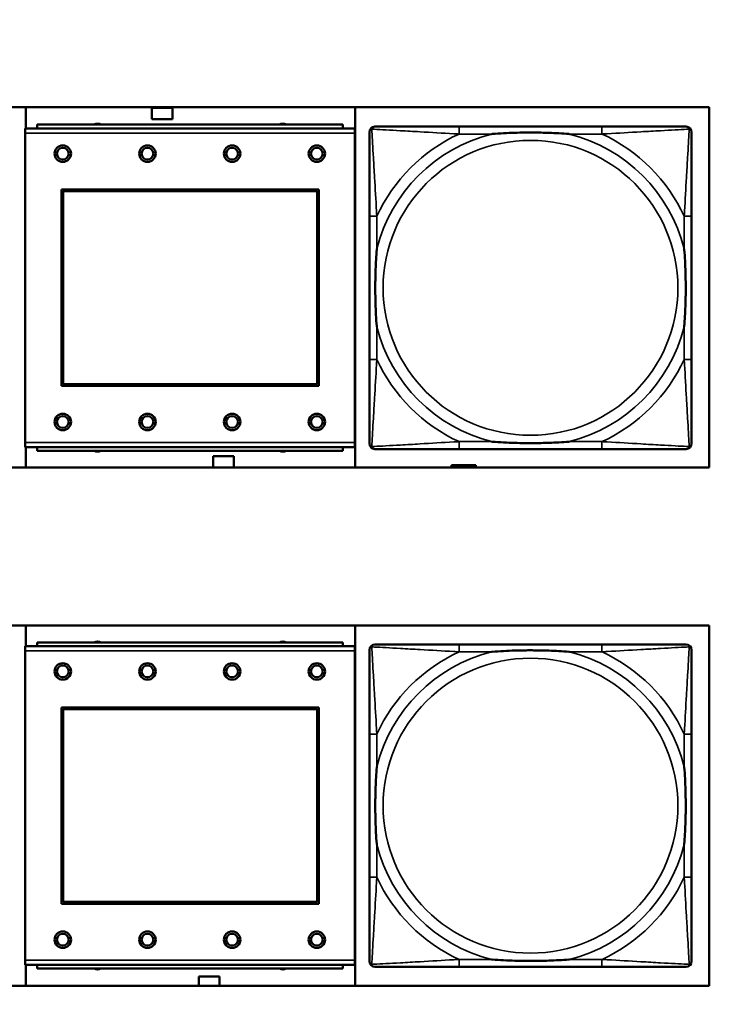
# Model space of a CAD drawing. Header units: inches. Extents: x -32 to 29.2, y -14.4 to 22.6.
# Tile 203 of 256: x 6.5 to 8, y -8.9 to -6.8. Entities that reach past the tile are written whole.
import ezdxf

# ---------------------------------------------------------------- set-up
doc = ezdxf.new("R2010")
doc.units = ezdxf.units.IN
doc.header["$MEASUREMENT"] = 0
for name, color, linetype, lineweight in [('Dimension (ANSI)', 7, 'Continuous', 25), ('Visible (ANSI)', 7, 'Continuous', 50), ('Visible Narrow (ANSI)', 7, 'Continuous', 35)]:
    doc.layers.add(name, color=color, linetype=linetype, lineweight=lineweight)
doc.styles.add('Note Text (ANSI)', font='tahoma.ttf')
doc.dimstyles.new('Default (ANSI)', dxfattribs={"dimtxt": 0.188, "dimasz": 0.098425, "dimexe": 0.125, "dimexo": 0.0625, "dimgap": 0.031496, "dimtad": 0, "dimtih": 1, "dimtoh": 1, "dimrnd": 1e-08, "dimzin": 4, "dimdsep": 46, "dimtxsty": 'Note Text (ANSI)', "dimcen": 0.09, "dimdle": 0.393701, "dimclrd": 256, "dimclre": 256, "dimclrt": 256, "dimadec": 0, "dimazin": 1, "dimtfac": 1.276596, "dimtofl": 0, "dimtmove": 0, "dimatfit": 3, "dimfxl": 1, "dimtolj": 1, "dimtzin": 4, "dimlwd": -1, "dimlwe": -1, "dimarcsym": 0})

# ---------------------------------------------------------------- blocks, each defined once
blk = doc.blocks.new('*D7')
at = {"layer": 'Defpoints', "color": 0, "transparency": 16777216}
for p in [(9.1846, 5.5916), (4.6993, -12.6601), (12.2092, -12.6601)]:
    blk.add_point(p, dxfattribs=at)
at = {"layer": 'Dimension (ANSI)', "transparency": 16777216}
for p, q in [((9.2471, 5.5916), (12.3342, 5.5916)), ((12.2092, 5.4931), (12.2092, -2.7452)), ((12.2092, -12.5617), (12.2092, -4.3233)), ((4.7618, -12.6601), (12.3342, -12.6601))]:
    blk.add_line(p, q, dxfattribs=at)
for points in [[(12.1928, 5.4931), (12.2256, 5.4931), (12.2092, 5.5916)], [(12.1928, -12.5617), (12.2256, -12.5617), (12.2092, -12.6601)]]:
    blk.add_solid(points, dxfattribs=at)
at = {"layer": 'Dimension (ANSI)', "transparency": 16777216, "insert": (12.0862, -4.2918), "char_height": 0.188, "attachment_point": 1, "rotation": 90, "style": 'Note Text (ANSI)'}
blk.add_mtext('\\A1;18.25 [463.6]', dxfattribs=at)

msp = doc.modelspace()

# ---------------------------------------------------------------- linework, layer by layer
at = {"layer": 'Visible (ANSI)'}
for p, q in [((5.7647, -6.9912), (7.9698, -6.9912)), ((6.5176, -7.0361), (6.5176, -6.9912)), ((6.7856, -7.0166), (6.7856, -6.9926)), ((6.7856, -6.9926), (6.8296, -6.9926)), ((6.8296, -6.9926), (6.8296, -7.0166)), ((7.2176, -6.9912), (7.2176, -7.7563)), ((7.9698, -6.9912), (7.9698, -7.7563)), ((7.1917, -7.0281), (6.5417, -7.0281)), ((6.5417, -7.0361), (6.5417, -7.0281)), ((6.8296, -7.0166), (6.7856, -7.0166)), ((7.1917, -7.0281), (7.1917, -7.0361)), ((7.2172, -7.0361), (6.5162, -7.0361)), ((6.5162, -7.0461), (6.5162, -7.0361)), ((6.5162, -7.0461), (6.5162, -7.7031)), ((7.2172, -7.0361), (7.2172, -7.0461)), ((7.2172, -7.7031), (7.2172, -7.0461)), ((7.7423, -7.0323), (7.4384, -7.0323)), ((6.5932, -7.5831), (6.5932, -7.1661)), ((6.5932, -7.1661), (7.1402, -7.1661)), ((6.5968, -7.1696), (7.1366, -7.1696)), ((6.5968, -7.5795), (6.5968, -7.1696)), ((7.1366, -7.1696), (7.1366, -7.5795)), ((7.1402, -7.1661), (7.1402, -7.5831)), ((7.2479, -7.2229), (7.2479, -7.5268)), ((7.9329, -7.5268), (7.9329, -7.2229)), ((7.1402, -7.5831), (6.5932, -7.5831)), ((7.1366, -7.5795), (6.5968, -7.5795)), ((6.5162, -7.7131), (6.5162, -7.7031)), ((6.5162, -7.7131), (7.2172, -7.7131)), ((6.5176, -7.7563), (6.5176, -7.7131)), ((6.5417, -7.7131), (6.5417, -7.7211)), ((7.1917, -7.7211), (7.1917, -7.7131)), ((7.2172, -7.7031), (7.2172, -7.7131)), ((7.4384, -7.7174), (7.7423, -7.7174)), ((7.1917, -7.7211), (6.5417, -7.7211)), ((6.9156, -7.7326), (6.9596, -7.7326)), ((6.9156, -7.7563), (6.9156, -7.7326)), ((6.9596, -7.7326), (6.9596, -7.7563)), ((7.9698, -7.7563), (5.7647, -7.7563)), ((7.4221, -7.7563), (7.4221, -7.7516)), ((7.4221, -7.7516), (7.4741, -7.7516)), ((7.4741, -7.7516), (7.4741, -7.7563)), ((5.7647, -8.0922), (7.9698, -8.0922)), ((6.5176, -8.1361), (6.5176, -8.0922)), ((7.2176, -8.0922), (7.2176, -8.8573)), ((7.9698, -8.0922), (7.9698, -8.8573)), ((7.2172, -8.1361), (6.5162, -8.1361)), ((6.5162, -8.1461), (6.5162, -8.1361)), ((7.1917, -8.1281), (6.5417, -8.1281)), ((6.5417, -8.1361), (6.5417, -8.1281)), ((7.1917, -8.1281), (7.1917, -8.1361)), ((7.2172, -8.1361), (7.2172, -8.1461)), ((7.7423, -8.1323), (7.4384, -8.1323)), ((6.5162, -8.1461), (6.5162, -8.8031)), ((7.2172, -8.8031), (7.2172, -8.1461)), ((6.5932, -8.6831), (6.5932, -8.2661)), ((6.5932, -8.2661), (7.1402, -8.2661)), ((6.5968, -8.2696), (7.1366, -8.2696)), ((6.5968, -8.6795), (6.5968, -8.2696)), ((7.1366, -8.2696), (7.1366, -8.6795)), ((7.1402, -8.2661), (7.1402, -8.6831)), ((7.2479, -8.3229), (7.2479, -8.6268)), ((7.9329, -8.6268), (7.9329, -8.3229)), ((7.1366, -8.6795), (6.5968, -8.6795)), ((7.1402, -8.6831), (6.5932, -8.6831)), ((6.5162, -8.8131), (6.5162, -8.8031)), ((7.2172, -8.8031), (7.2172, -8.8131)), ((6.5162, -8.8131), (7.2172, -8.8131)), ((6.5176, -8.8573), (6.5176, -8.8131)), ((6.5417, -8.8131), (6.5417, -8.8211)), ((7.1917, -8.8211), (6.5417, -8.8211)), ((7.1917, -8.8211), (7.1917, -8.8131)), ((7.4384, -8.8174), (7.7423, -8.8174)), ((6.8856, -8.8573), (6.8856, -8.8376)), ((6.8856, -8.8376), (6.9296, -8.8376)), ((6.9296, -8.8376), (6.9296, -8.8573)), ((7.9698, -8.8573), (5.7647, -8.8573))]:
    msp.add_line(p, q, dxfattribs=at)
for centre, radius in [((6.5962, -7.0897), 0.0175), ((6.5962, -7.0897), 0.0125), ((6.7762, -7.0897), 0.0175), ((6.7762, -7.0897), 0.0125), ((6.9562, -7.0897), 0.0175), ((6.9562, -7.0897), 0.0125), ((7.1362, -7.0897), 0.0175), ((7.1362, -7.0897), 0.0125), ((6.5962, -7.6597), 0.0175), ((6.5962, -7.6597), 0.0125), ((6.7762, -7.6597), 0.0175), ((6.7762, -7.6597), 0.0125), ((6.9562, -7.6597), 0.0175), ((6.9562, -7.6597), 0.0125), ((7.1362, -7.6597), 0.0175), ((7.1362, -7.6597), 0.0125), ((6.5962, -8.1897), 0.0175), ((6.5962, -8.1897), 0.0125), ((6.7762, -8.1897), 0.0175), ((6.7762, -8.1897), 0.0125), ((6.9562, -8.1897), 0.0175), ((6.9562, -8.1897), 0.0125), ((7.1362, -8.1897), 0.0175), ((7.1362, -8.1897), 0.0125), ((6.5962, -8.7597), 0.0175), ((6.7762, -8.7597), 0.0175), ((6.9562, -8.7597), 0.0175), ((7.1362, -8.7597), 0.0175), ((6.5962, -8.7597), 0.0125), ((6.7762, -8.7597), 0.0125), ((6.9562, -8.7597), 0.0125), ((7.1362, -8.7597), 0.0125)]:
    msp.add_circle(centre, radius, dxfattribs=at)
for centre, radius, start, end in [((6.6701, -7.0437), 0.0175, 63.5005, 116.4995), ((7.0638, -7.0437), 0.0175, 63.5005, 116.4995), ((7.2597, -7.0441), 0.0118, 90, 180), ((7.9211, -7.0441), 0.0118, 0, 90), ((7.2597, -7.7055), 0.0118, 180, 270), ((7.9211, -7.7055), 0.0118, 270, 360), ((6.6701, -7.7051), 0.0175, 245.4758, 294.5242), ((7.0638, -7.7051), 0.0175, 245.4758, 294.5242), ((6.6701, -8.1437), 0.0175, 63.5005, 116.4995), ((7.0638, -8.1437), 0.0175, 63.5005, 116.4995), ((7.2597, -8.1441), 0.0118, 90, 180), ((7.9211, -8.1441), 0.0118, 0, 90), ((7.2597, -8.8055), 0.0118, 180, 270), ((7.9211, -8.8055), 0.0118, 270, 360), ((6.6701, -8.8051), 0.0175, 245.4758, 294.5242), ((7.0638, -8.8051), 0.0175, 245.4758, 294.5242)]:
    msp.add_arc(centre, radius, start, end, dxfattribs=at)
for points, knots in [([(7.2479, -7.0441), (7.2479, -7.059), (7.2479, -7.1006), (7.2479, -7.1413), (7.2479, -7.1678), (7.2479, -7.1957), (7.2479, -7.2229)], [-0.5252205, -0.5252205, -0.5252205, -0.5252205, -0.20743, -0.20743, -0.20743, 0, 0, 0, 0]), ([(7.4384, -7.0323), (7.4348, -7.0323), (7.4313, -7.0323), (7.4277, -7.0323), (7.3945, -7.0323), (7.3607, -7.0323), (7.3299, -7.0323), (7.3029, -7.0323), (7.2774, -7.0323), (7.264, -7.0323), (7.2623, -7.0323), (7.2609, -7.0323), (7.2597, -7.0323)], [0, 0, 0, 0, 0.0272471, 0.0272471, 0.0272471, 0.2790553, 0.2790553, 0.2790553, 0.4988354, 0.4988354, 0.4988354, 0.5252205, 0.5252205, 0.5252205, 0.5252205]), ([(7.5076, -7.0481), (7.5081, -7.048), (7.5085, -7.048), (7.525, -7.0468), (7.5411, -7.0459), (7.564, -7.0452), (7.5707, -7.0451), (7.5799, -7.0449), (7.5824, -7.0449), (7.5864, -7.0449), (7.5881, -7.0449), (7.5912, -7.0449), (7.5927, -7.0449), (7.5963, -7.0449), (7.5983, -7.0449), (7.6045, -7.045), (7.6086, -7.045), (7.6184, -7.0452), (7.624, -7.0454), (7.6437, -7.0461), (7.6578, -7.0469), (7.6723, -7.048), (7.6727, -7.048), (7.6731, -7.0481)], [-0.416114, -0.416114, -0.416114, -0.416114, -0.4127691, -0.4127691, -0.2896446, -0.2896446, -0.2388934, -0.2388934, -0.2201881, -0.2201881, -0.2080204, -0.2080204, -0.196499, -0.196499, -0.1809939, -0.1809939, -0.149741, -0.149741, -0.1073162, -0.1073162, 0, 0, 0.0033356, 0.0033356, 0.0033356, 0.0033356]), ([(7.9211, -7.0323), (7.9062, -7.0323), (7.8646, -7.0323), (7.8239, -7.0323), (7.7974, -7.0323), (7.7696, -7.0323), (7.7423, -7.0323)], [-0.5252205, -0.5252205, -0.5252205, -0.5252205, -0.20743, -0.20743, -0.20743, 0, 0, 0, 0]), ([(7.9329, -7.2229), (7.9329, -7.2193), (7.9329, -7.2157), (7.9329, -7.2121), (7.9329, -7.1789), (7.9329, -7.1452), (7.9329, -7.1143), (7.9329, -7.0874), (7.9329, -7.0619), (7.9329, -7.0484), (7.9329, -7.0468), (7.9329, -7.0454), (7.9329, -7.0441)], [0, 0, 0, 0, 0.0272471, 0.0272471, 0.0272471, 0.2790553, 0.2790553, 0.2790553, 0.4988354, 0.4988354, 0.4988354, 0.5252205, 0.5252205, 0.5252205, 0.5252205]), ([(7.2636, -7.4576), (7.2636, -7.4572), (7.2635, -7.4567), (7.2623, -7.4402), (7.2614, -7.4241), (7.2607, -7.4012), (7.2606, -7.3945), (7.2605, -7.3853), (7.2605, -7.3828), (7.2604, -7.3788), (7.2604, -7.3772), (7.2604, -7.374), (7.2604, -7.3725), (7.2604, -7.3689), (7.2605, -7.3669), (7.2605, -7.3607), (7.2606, -7.3566), (7.2608, -7.3469), (7.2609, -7.3413), (7.2617, -7.3215), (7.2625, -7.3074), (7.2635, -7.293), (7.2636, -7.2925), (7.2636, -7.2921)], [-0.416114, -0.416114, -0.416114, -0.416114, -0.4127691, -0.4127691, -0.2896446, -0.2896446, -0.2388934, -0.2388934, -0.2201881, -0.2201881, -0.2080204, -0.2080204, -0.196499, -0.196499, -0.1809939, -0.1809939, -0.149741, -0.149741, -0.1073162, -0.1073162, 0, 0, 0.0033356, 0.0033356, 0.0033356, 0.0033356]), ([(7.9171, -7.2921), (7.9172, -7.2925), (7.9172, -7.293), (7.9185, -7.3095), (7.9193, -7.3255), (7.92, -7.3485), (7.9202, -7.3552), (7.9203, -7.3644), (7.9203, -7.3668), (7.9203, -7.3709), (7.9203, -7.3725), (7.9203, -7.3757), (7.9203, -7.3772), (7.9203, -7.3807), (7.9203, -7.3828), (7.9202, -7.389), (7.9202, -7.3931), (7.92, -7.4028), (7.9198, -7.4084), (7.9191, -7.4282), (7.9183, -7.4422), (7.9172, -7.4567), (7.9172, -7.4572), (7.9171, -7.4576)], [-0.416114, -0.416114, -0.416114, -0.416114, -0.4127691, -0.4127691, -0.2896446, -0.2896446, -0.2388934, -0.2388934, -0.2201881, -0.2201881, -0.2080204, -0.2080204, -0.196499, -0.196499, -0.1809939, -0.1809939, -0.149741, -0.149741, -0.1073162, -0.1073162, 0, 0, 0.0033356, 0.0033356, 0.0033356, 0.0033356]), ([(7.2479, -7.5268), (7.2479, -7.554), (7.2479, -7.5819), (7.2479, -7.6084), (7.2479, -7.6491), (7.2479, -7.6907), (7.2479, -7.7055)], [3.9382945, 3.9382945, 3.9382945, 3.9382945, 4.1457245, 4.1457245, 4.1457245, 4.463515, 4.463515, 4.463515, 4.463515]), ([(7.9329, -7.7055), (7.9329, -7.6907), (7.9329, -7.6491), (7.9329, -7.6084), (7.9329, -7.5819), (7.9329, -7.554), (7.9329, -7.5268)], [-0.5252205, -0.5252205, -0.5252205, -0.5252205, -0.20743, -0.20743, -0.20743, 0, 0, 0, 0]), ([(7.2597, -7.7174), (7.2746, -7.7174), (7.3162, -7.7174), (7.3568, -7.7174), (7.3833, -7.7174), (7.4112, -7.7174), (7.4384, -7.7174)], [-0.5252205, -0.5252205, -0.5252205, -0.5252205, -0.20743, -0.20743, -0.20743, 0, 0, 0, 0]), ([(7.6731, -7.7016), (7.6727, -7.7016), (7.6723, -7.7017), (7.6578, -7.7028), (7.6437, -7.7036), (7.624, -7.7043), (7.6184, -7.7044), (7.6086, -7.7046), (7.6045, -7.7047), (7.5983, -7.7048), (7.5963, -7.7048), (7.5927, -7.7048), (7.5912, -7.7048), (7.5881, -7.7048), (7.5864, -7.7048), (7.5824, -7.7048), (7.5799, -7.7047), (7.5707, -7.7046), (7.564, -7.7045), (7.5411, -7.7038), (7.525, -7.7029), (7.5085, -7.7017), (7.5081, -7.7016), (7.5076, -7.7016)], [-0.4149464, -0.4149464, -0.4149464, -0.4149464, -0.41162, -0.41162, -0.3046026, -0.3046026, -0.2622958, -0.2622958, -0.23113, -0.23113, -0.215668, -0.215668, -0.2041787, -0.2041787, -0.1920448, -0.1920448, -0.1733916, -0.1733916, -0.1227817, -0.1227817, 0, 0, 0.0033356, 0.0033356, 0.0033356, 0.0033356]), ([(7.7423, -7.7174), (7.7696, -7.7174), (7.7974, -7.7174), (7.8239, -7.7174), (7.8646, -7.7174), (7.9062, -7.7174), (7.9211, -7.7174)], [3.9382945, 3.9382945, 3.9382945, 3.9382945, 4.1457245, 4.1457245, 4.1457245, 4.463515, 4.463515, 4.463515, 4.463515]), ([(7.4384, -8.1323), (7.4348, -8.1323), (7.4313, -8.1323), (7.4277, -8.1323), (7.3945, -8.1323), (7.3607, -8.1323), (7.3299, -8.1323), (7.3029, -8.1323), (7.2774, -8.1323), (7.264, -8.1323), (7.2623, -8.1323), (7.2609, -8.1323), (7.2597, -8.1323)], [0, 0, 0, 0, 0.0272471, 0.0272471, 0.0272471, 0.2790553, 0.2790553, 0.2790553, 0.4988354, 0.4988354, 0.4988354, 0.5252205, 0.5252205, 0.5252205, 0.5252205]), ([(7.9211, -8.1323), (7.9062, -8.1323), (7.8646, -8.1323), (7.8239, -8.1323), (7.7974, -8.1323), (7.7696, -8.1323), (7.7423, -8.1323)], [-0.5252205, -0.5252205, -0.5252205, -0.5252205, -0.20743, -0.20743, -0.20743, 0, 0, 0, 0]), ([(7.2479, -8.1441), (7.2479, -8.159), (7.2479, -8.2006), (7.2479, -8.2413), (7.2479, -8.2678), (7.2479, -8.2957), (7.2479, -8.3229)], [-0.5252205, -0.5252205, -0.5252205, -0.5252205, -0.20743, -0.20743, -0.20743, 0, 0, 0, 0]), ([(7.5076, -8.1481), (7.5081, -8.148), (7.5085, -8.148), (7.525, -8.1468), (7.5411, -8.1459), (7.564, -8.1452), (7.5707, -8.1451), (7.5799, -8.1449), (7.5824, -8.1449), (7.5864, -8.1449), (7.5881, -8.1449), (7.5912, -8.1449), (7.5927, -8.1449), (7.5963, -8.1449), (7.5983, -8.1449), (7.6045, -8.145), (7.6086, -8.145), (7.6184, -8.1452), (7.624, -8.1454), (7.6437, -8.1461), (7.6578, -8.1469), (7.6723, -8.148), (7.6727, -8.148), (7.6731, -8.1481)], [-0.416114, -0.416114, -0.416114, -0.416114, -0.4127691, -0.4127691, -0.2896446, -0.2896446, -0.2388934, -0.2388934, -0.2201881, -0.2201881, -0.2080204, -0.2080204, -0.196499, -0.196499, -0.1809939, -0.1809939, -0.149741, -0.149741, -0.1073162, -0.1073162, 0, 0, 0.0033356, 0.0033356, 0.0033356, 0.0033356]), ([(7.9329, -8.3229), (7.9329, -8.3193), (7.9329, -8.3157), (7.9329, -8.3121), (7.9329, -8.2789), (7.9329, -8.2452), (7.9329, -8.2143), (7.9329, -8.1874), (7.9329, -8.1619), (7.9329, -8.1484), (7.9329, -8.1468), (7.9329, -8.1454), (7.9329, -8.1441)], [0, 0, 0, 0, 0.0272471, 0.0272471, 0.0272471, 0.2790553, 0.2790553, 0.2790553, 0.4988354, 0.4988354, 0.4988354, 0.5252205, 0.5252205, 0.5252205, 0.5252205]), ([(7.2636, -8.5576), (7.2636, -8.5572), (7.2635, -8.5567), (7.2623, -8.5402), (7.2614, -8.5241), (7.2607, -8.5012), (7.2606, -8.4945), (7.2605, -8.4853), (7.2605, -8.4828), (7.2604, -8.4788), (7.2604, -8.4772), (7.2604, -8.474), (7.2604, -8.4725), (7.2604, -8.4689), (7.2605, -8.4669), (7.2605, -8.4607), (7.2606, -8.4566), (7.2608, -8.4469), (7.2609, -8.4413), (7.2617, -8.4215), (7.2625, -8.4074), (7.2635, -8.393), (7.2636, -8.3925), (7.2636, -8.3921)], [-0.416114, -0.416114, -0.416114, -0.416114, -0.4127691, -0.4127691, -0.2896446, -0.2896446, -0.2388934, -0.2388934, -0.2201881, -0.2201881, -0.2080204, -0.2080204, -0.196499, -0.196499, -0.1809939, -0.1809939, -0.149741, -0.149741, -0.1073162, -0.1073162, 0, 0, 0.0033356, 0.0033356, 0.0033356, 0.0033356]), ([(7.9171, -8.3921), (7.9172, -8.3925), (7.9172, -8.393), (7.9185, -8.4095), (7.9193, -8.4255), (7.92, -8.4485), (7.9202, -8.4552), (7.9203, -8.4644), (7.9203, -8.4668), (7.9203, -8.4709), (7.9203, -8.4725), (7.9203, -8.4757), (7.9203, -8.4772), (7.9203, -8.4807), (7.9203, -8.4828), (7.9202, -8.489), (7.9202, -8.4931), (7.92, -8.5028), (7.9198, -8.5084), (7.9191, -8.5282), (7.9183, -8.5422), (7.9172, -8.5567), (7.9172, -8.5572), (7.9171, -8.5576)], [-0.416114, -0.416114, -0.416114, -0.416114, -0.4127691, -0.4127691, -0.2896446, -0.2896446, -0.2388934, -0.2388934, -0.2201881, -0.2201881, -0.2080204, -0.2080204, -0.196499, -0.196499, -0.1809939, -0.1809939, -0.149741, -0.149741, -0.1073162, -0.1073162, 0, 0, 0.0033356, 0.0033356, 0.0033356, 0.0033356]), ([(7.2479, -8.6268), (7.2479, -8.654), (7.2479, -8.6819), (7.2479, -8.7084), (7.2479, -8.7491), (7.2479, -8.7907), (7.2479, -8.8055)], [3.9382945, 3.9382945, 3.9382945, 3.9382945, 4.1457245, 4.1457245, 4.1457245, 4.463515, 4.463515, 4.463515, 4.463515]), ([(7.9329, -8.8055), (7.9329, -8.7907), (7.9329, -8.7491), (7.9329, -8.7084), (7.9329, -8.6819), (7.9329, -8.654), (7.9329, -8.6268)], [-0.5252205, -0.5252205, -0.5252205, -0.5252205, -0.20743, -0.20743, -0.20743, 0, 0, 0, 0]), ([(7.6731, -8.8016), (7.6727, -8.8016), (7.6723, -8.8017), (7.6578, -8.8028), (7.6437, -8.8036), (7.624, -8.8043), (7.6184, -8.8044), (7.6086, -8.8046), (7.6045, -8.8047), (7.5983, -8.8048), (7.5963, -8.8048), (7.5927, -8.8048), (7.5912, -8.8048), (7.5881, -8.8048), (7.5864, -8.8048), (7.5824, -8.8048), (7.5799, -8.8047), (7.5707, -8.8046), (7.564, -8.8045), (7.5411, -8.8038), (7.525, -8.8029), (7.5085, -8.8017), (7.5081, -8.8016), (7.5076, -8.8016)], [-0.4149464, -0.4149464, -0.4149464, -0.4149464, -0.41162, -0.41162, -0.3046026, -0.3046026, -0.2622958, -0.2622958, -0.23113, -0.23113, -0.215668, -0.215668, -0.2041787, -0.2041787, -0.1920448, -0.1920448, -0.1733916, -0.1733916, -0.1227817, -0.1227817, 0, 0, 0.0033356, 0.0033356, 0.0033356, 0.0033356]), ([(7.2597, -8.8174), (7.2746, -8.8174), (7.3162, -8.8174), (7.3568, -8.8174), (7.3833, -8.8174), (7.4112, -8.8174), (7.4384, -8.8174)], [-0.5252205, -0.5252205, -0.5252205, -0.5252205, -0.20743, -0.20743, -0.20743, 0, 0, 0, 0]), ([(7.7423, -8.8174), (7.7696, -8.8174), (7.7974, -8.8174), (7.8239, -8.8174), (7.8646, -8.8174), (7.9062, -8.8174), (7.9211, -8.8174)], [3.9382945, 3.9382945, 3.9382945, 3.9382945, 4.1457245, 4.1457245, 4.1457245, 4.463515, 4.463515, 4.463515, 4.463515])]:
    msp.add_open_spline(points, degree=3, knots=knots, dxfattribs=at)
at = {"layer": 'Visible Narrow (ANSI)'}
for p, q in [((6.5162, -7.0461), (7.2172, -7.0461)), ((7.4384, -7.0323), (7.4384, -7.0481)), ((7.4384, -7.0481), (7.5076, -7.0481)), ((7.6731, -7.0481), (7.7423, -7.0481)), ((7.7423, -7.0323), (7.7423, -7.0481)), ((7.2636, -7.2229), (7.2479, -7.2229)), ((7.2636, -7.2921), (7.2636, -7.2229)), ((7.9329, -7.2229), (7.9171, -7.2229)), ((7.9171, -7.2229), (7.9171, -7.2921)), ((7.2636, -7.5268), (7.2636, -7.4576)), ((7.9171, -7.4576), (7.9171, -7.5268)), ((7.2636, -7.5268), (7.2479, -7.5268)), ((7.9329, -7.5268), (7.9171, -7.5268)), ((7.2172, -7.7031), (6.5162, -7.7031)), ((7.4384, -7.7016), (7.4384, -7.7174)), ((7.5076, -7.7016), (7.4384, -7.7016)), ((7.7423, -7.7016), (7.6731, -7.7016)), ((7.7423, -7.7016), (7.7423, -7.7174)), ((7.4384, -8.1323), (7.4384, -8.1481)), ((7.7423, -8.1323), (7.7423, -8.1481)), ((6.5162, -8.1461), (7.2172, -8.1461)), ((7.4384, -8.1481), (7.5076, -8.1481)), ((7.6731, -8.1481), (7.7423, -8.1481)), ((7.2636, -8.3229), (7.2479, -8.3229)), ((7.2636, -8.3921), (7.2636, -8.3229)), ((7.9329, -8.3229), (7.9171, -8.3229)), ((7.9171, -8.3229), (7.9171, -8.3921)), ((7.2636, -8.6268), (7.2636, -8.5576)), ((7.9171, -8.5576), (7.9171, -8.6268)), ((7.2636, -8.6268), (7.2479, -8.6268)), ((7.9329, -8.6268), (7.9171, -8.6268)), ((7.2172, -8.8031), (6.5162, -8.8031)), ((7.4384, -8.8016), (7.4384, -8.8174)), ((7.5076, -8.8016), (7.4384, -8.8016)), ((7.7423, -8.8016), (7.6731, -8.8016)), ((7.7423, -8.8016), (7.7423, -8.8174))]:
    msp.add_line(p, q, dxfattribs=at)
for centre in [(7.5904, -7.3748), (7.5904, -8.4748)]:
    msp.add_circle(centre, 0.3133, dxfattribs=at)
for centre, radius, start, end in [((7.5904, -7.3748), 0.3371, 104.2103, 165.7897), ((7.5904, -7.3748), 0.3604, 114.9407, 155.0593), ((7.5904, -7.3748), 0.3371, 14.2103, 75.7897), ((7.5904, -7.3748), 0.3604, 24.9407, 65.0593), ((7.5904, -7.3748), 0.3371, 194.2103, 255.7897), ((7.5904, -7.3748), 0.3371, 284.2103, 345.7897), ((7.5904, -7.3748), 0.3604, 204.9407, 245.0593), ((7.5904, -7.3748), 0.3604, 294.9407, 335.0593), ((7.5904, -8.4748), 0.3371, 104.2103, 165.7897), ((7.5904, -8.4748), 0.3604, 114.9407, 155.0593), ((7.5904, -8.4748), 0.3371, 14.2103, 75.7897), ((7.5904, -8.4748), 0.3604, 24.9407, 65.0593), ((7.5904, -8.4748), 0.3371, 194.2103, 255.7897), ((7.5904, -8.4748), 0.3371, 284.2103, 345.7897), ((7.5904, -8.4748), 0.3604, 204.9407, 245.0593), ((7.5904, -8.4748), 0.3604, 294.9407, 335.0593)]:
    msp.add_arc(centre, radius, start, end, dxfattribs=at)
for points, knots in [([(7.2479, -7.0441), (7.2479, -7.0435), (7.2479, -7.043), (7.2482, -7.042), (7.2483, -7.0415), (7.2487, -7.0409), (7.2488, -7.0406), (7.2491, -7.0403), (7.2492, -7.0401), (7.2495, -7.0397), (7.2498, -7.0395), (7.2505, -7.0389), (7.251, -7.0385), (7.252, -7.038), (7.2526, -7.0378), (7.2531, -7.0376)], [-0.02627331, -0.02627331, -0.02627331, -0.02627331, -0.02158775, -0.02158775, -0.01736415, -0.01736415, -0.0147244, -0.0147244, -0.01307456, -0.01307456, -0.00977487, -0.00977487, -0.00449537, -0.00449537, 0.00012419, 0.00012419, 0.00012419, 0.00012419]), ([(7.2531, -7.0376), (7.2533, -7.037), (7.2535, -7.0365), (7.2541, -7.0354), (7.2544, -7.0349), (7.255, -7.0342), (7.2553, -7.034), (7.2557, -7.0336), (7.2558, -7.0335), (7.2562, -7.0333), (7.2564, -7.0331), (7.2571, -7.0328), (7.2575, -7.0326), (7.2585, -7.0324), (7.2591, -7.0323), (7.2597, -7.0323)], [-0.00012419, -0.00012419, -0.00012419, -0.00012419, 0.00449537, 0.00449537, 0.00977487, 0.00977487, 0.01307456, 0.01307456, 0.0147244, 0.0147244, 0.01736415, 0.01736415, 0.02158775, 0.02158775, 0.02627331, 0.02627331, 0.02627331, 0.02627331]), ([(7.2636, -7.2229), (7.2634, -7.2191), (7.2632, -7.2154), (7.2617, -7.188), (7.2602, -7.1638), (7.258, -7.126), (7.2572, -7.1119), (7.2552, -7.0767), (7.2541, -7.0566), (7.2533, -7.0411), (7.2532, -7.0393), (7.2531, -7.0376)], [0, 0, 0, 0, 0.0278591, 0.0278591, 0.201273, 0.201273, 0.3066357, 0.3066357, 0.475216, 0.475216, 0.5007189, 0.5007189, 0.5007189, 0.5007189]), ([(7.2531, -7.0376), (7.2548, -7.0377), (7.2567, -7.0378), (7.2721, -7.0386), (7.2922, -7.0397), (7.3275, -7.0417), (7.3415, -7.0425), (7.3794, -7.0447), (7.4035, -7.0461), (7.4309, -7.0477), (7.4347, -7.0479), (7.4384, -7.0481)], [-0.5007189, -0.5007189, -0.5007189, -0.5007189, -0.475216, -0.475216, -0.3066357, -0.3066357, -0.201273, -0.201273, -0.0278591, -0.0278591, 0, 0, 0, 0]), ([(7.7423, -7.0481), (7.7461, -7.0479), (7.7499, -7.0477), (7.7772, -7.0461), (7.8014, -7.0447), (7.8392, -7.0425), (7.8533, -7.0417), (7.8885, -7.0397), (7.9086, -7.0386), (7.9241, -7.0378), (7.9259, -7.0377), (7.9276, -7.0376)], [0, 0, 0, 0, 0.0278591, 0.0278591, 0.201273, 0.201273, 0.3066357, 0.3066357, 0.475216, 0.475216, 0.5007189, 0.5007189, 0.5007189, 0.5007189]), ([(7.9276, -7.0376), (7.9275, -7.0393), (7.9274, -7.0411), (7.9266, -7.0566), (7.9255, -7.0767), (7.9235, -7.1119), (7.9227, -7.126), (7.9205, -7.1638), (7.9191, -7.188), (7.9176, -7.2154), (7.9173, -7.2191), (7.9171, -7.2229)], [-0.5007189, -0.5007189, -0.5007189, -0.5007189, -0.475216, -0.475216, -0.3066357, -0.3066357, -0.201273, -0.201273, -0.0278591, -0.0278591, 0, 0, 0, 0]), ([(7.9211, -7.0323), (7.9217, -7.0323), (7.9223, -7.0324), (7.9232, -7.0326), (7.9237, -7.0328), (7.9243, -7.0331), (7.9246, -7.0333), (7.9249, -7.0335), (7.9251, -7.0336), (7.9255, -7.034), (7.9257, -7.0342), (7.9264, -7.0349), (7.9267, -7.0354), (7.9272, -7.0365), (7.9274, -7.037), (7.9276, -7.0376)], [-0.02627331, -0.02627331, -0.02627331, -0.02627331, -0.02158775, -0.02158775, -0.01736415, -0.01736415, -0.0147244, -0.0147244, -0.01307456, -0.01307456, -0.00977487, -0.00977487, -0.00449537, -0.00449537, 0.00012419, 0.00012419, 0.00012419, 0.00012419]), ([(7.9276, -7.0376), (7.9282, -7.0378), (7.9287, -7.038), (7.9298, -7.0385), (7.9303, -7.0389), (7.931, -7.0395), (7.9312, -7.0397), (7.9316, -7.0401), (7.9317, -7.0403), (7.9319, -7.0406), (7.9321, -7.0409), (7.9324, -7.0415), (7.9326, -7.042), (7.9328, -7.043), (7.9329, -7.0435), (7.9329, -7.0441)], [-0.00012419, -0.00012419, -0.00012419, -0.00012419, 0.00449537, 0.00449537, 0.00977487, 0.00977487, 0.01307456, 0.01307456, 0.0147244, 0.0147244, 0.01736415, 0.01736415, 0.02158775, 0.02158775, 0.02627331, 0.02627331, 0.02627331, 0.02627331]), ([(7.2531, -7.7121), (7.2532, -7.7104), (7.2533, -7.7085), (7.2541, -7.6931), (7.2552, -7.673), (7.2572, -7.6378), (7.258, -7.6237), (7.2602, -7.5859), (7.2617, -7.5617), (7.2632, -7.5343), (7.2634, -7.5306), (7.2636, -7.5268)], [-4.4390134, -4.4390134, -4.4390134, -4.4390134, -4.4135105, -4.4135105, -4.2449302, -4.2449302, -4.1395675, -4.1395675, -3.9661536, -3.9661536, -3.9382945, -3.9382945, -3.9382945, -3.9382945]), ([(7.9171, -7.5268), (7.9173, -7.5306), (7.9176, -7.5343), (7.9191, -7.5617), (7.9205, -7.5859), (7.9227, -7.6237), (7.9235, -7.6378), (7.9255, -7.673), (7.9266, -7.6931), (7.9274, -7.7085), (7.9275, -7.7104), (7.9276, -7.7121)], [0, 0, 0, 0, 0.0278591, 0.0278591, 0.201273, 0.201273, 0.3066357, 0.3066357, 0.475216, 0.475216, 0.5007189, 0.5007189, 0.5007189, 0.5007189]), ([(7.2531, -7.7121), (7.2526, -7.7119), (7.252, -7.7117), (7.251, -7.7111), (7.2505, -7.7108), (7.2498, -7.7102), (7.2495, -7.71), (7.2492, -7.7095), (7.2491, -7.7094), (7.2488, -7.709), (7.2487, -7.7088), (7.2483, -7.7081), (7.2482, -7.7077), (7.2479, -7.7067), (7.2479, -7.7062), (7.2479, -7.7055)], [-0.00012419, -0.00012419, -0.00012419, -0.00012419, 0.00449537, 0.00449537, 0.00977487, 0.00977487, 0.01307456, 0.01307456, 0.0147244, 0.0147244, 0.01736415, 0.01736415, 0.02158775, 0.02158775, 0.02627331, 0.02627331, 0.02627331, 0.02627331]), ([(7.4384, -7.7016), (7.4347, -7.7018), (7.4309, -7.702), (7.4035, -7.7035), (7.3794, -7.705), (7.3415, -7.7072), (7.3275, -7.708), (7.2922, -7.71), (7.2721, -7.7111), (7.2567, -7.7119), (7.2548, -7.712), (7.2531, -7.7121)], [0, 0, 0, 0, 0.0278591, 0.0278591, 0.201273, 0.201273, 0.3066357, 0.3066357, 0.475216, 0.475216, 0.5007189, 0.5007189, 0.5007189, 0.5007189]), ([(7.2597, -7.7174), (7.2591, -7.7174), (7.2585, -7.7173), (7.2575, -7.717), (7.2571, -7.7169), (7.2564, -7.7165), (7.2562, -7.7164), (7.2558, -7.7161), (7.2557, -7.716), (7.2553, -7.7157), (7.255, -7.7155), (7.2544, -7.7147), (7.2541, -7.7142), (7.2535, -7.7132), (7.2533, -7.7127), (7.2531, -7.7121)], [-0.02627331, -0.02627331, -0.02627331, -0.02627331, -0.02158775, -0.02158775, -0.01736415, -0.01736415, -0.0147244, -0.0147244, -0.01307456, -0.01307456, -0.00977487, -0.00977487, -0.00449537, -0.00449537, 0.00012419, 0.00012419, 0.00012419, 0.00012419]), ([(7.9276, -7.7121), (7.9259, -7.712), (7.9241, -7.7119), (7.9086, -7.7111), (7.8885, -7.71), (7.8533, -7.708), (7.8392, -7.7072), (7.8014, -7.705), (7.7772, -7.7035), (7.7499, -7.702), (7.7461, -7.7018), (7.7423, -7.7016)], [-4.4390134, -4.4390134, -4.4390134, -4.4390134, -4.4135105, -4.4135105, -4.2449302, -4.2449302, -4.1395675, -4.1395675, -3.9661536, -3.9661536, -3.9382945, -3.9382945, -3.9382945, -3.9382945]), ([(7.9276, -7.7121), (7.9274, -7.7127), (7.9272, -7.7132), (7.9267, -7.7142), (7.9264, -7.7147), (7.9257, -7.7155), (7.9255, -7.7157), (7.9251, -7.716), (7.9249, -7.7161), (7.9246, -7.7164), (7.9243, -7.7165), (7.9237, -7.7169), (7.9232, -7.717), (7.9223, -7.7173), (7.9217, -7.7174), (7.9211, -7.7174)], [-0.00012419, -0.00012419, -0.00012419, -0.00012419, 0.00449537, 0.00449537, 0.00977487, 0.00977487, 0.01307456, 0.01307456, 0.0147244, 0.0147244, 0.01736415, 0.01736415, 0.02158775, 0.02158775, 0.02627331, 0.02627331, 0.02627331, 0.02627331]), ([(7.9329, -7.7055), (7.9329, -7.7062), (7.9328, -7.7067), (7.9326, -7.7077), (7.9324, -7.7081), (7.9321, -7.7088), (7.9319, -7.709), (7.9317, -7.7094), (7.9316, -7.7095), (7.9312, -7.71), (7.931, -7.7102), (7.9303, -7.7108), (7.9298, -7.7111), (7.9287, -7.7117), (7.9282, -7.7119), (7.9276, -7.7121)], [-0.02627331, -0.02627331, -0.02627331, -0.02627331, -0.02158775, -0.02158775, -0.01736415, -0.01736415, -0.0147244, -0.0147244, -0.01307456, -0.01307456, -0.00977487, -0.00977487, -0.00449537, -0.00449537, 0.00012419, 0.00012419, 0.00012419, 0.00012419]), ([(7.2531, -8.1376), (7.2533, -8.137), (7.2535, -8.1365), (7.2541, -8.1354), (7.2544, -8.1349), (7.255, -8.1342), (7.2553, -8.134), (7.2557, -8.1336), (7.2558, -8.1335), (7.2562, -8.1333), (7.2564, -8.1331), (7.2571, -8.1328), (7.2575, -8.1326), (7.2585, -8.1324), (7.2591, -8.1323), (7.2597, -8.1323)], [-0.00012419, -0.00012419, -0.00012419, -0.00012419, 0.00449537, 0.00449537, 0.00977487, 0.00977487, 0.01307456, 0.01307456, 0.0147244, 0.0147244, 0.01736415, 0.01736415, 0.02158775, 0.02158775, 0.02627331, 0.02627331, 0.02627331, 0.02627331]), ([(7.9211, -8.1323), (7.9217, -8.1323), (7.9223, -8.1324), (7.9232, -8.1326), (7.9237, -8.1328), (7.9243, -8.1331), (7.9246, -8.1333), (7.9249, -8.1335), (7.9251, -8.1336), (7.9255, -8.134), (7.9257, -8.1342), (7.9264, -8.1349), (7.9267, -8.1354), (7.9272, -8.1365), (7.9274, -8.137), (7.9276, -8.1376)], [-0.02627331, -0.02627331, -0.02627331, -0.02627331, -0.02158775, -0.02158775, -0.01736415, -0.01736415, -0.0147244, -0.0147244, -0.01307456, -0.01307456, -0.00977487, -0.00977487, -0.00449537, -0.00449537, 0.00012419, 0.00012419, 0.00012419, 0.00012419]), ([(7.2479, -8.1441), (7.2479, -8.1435), (7.2479, -8.143), (7.2482, -8.142), (7.2483, -8.1415), (7.2487, -8.1409), (7.2488, -8.1406), (7.2491, -8.1403), (7.2492, -8.1401), (7.2495, -8.1397), (7.2498, -8.1395), (7.2505, -8.1389), (7.251, -8.1385), (7.252, -8.138), (7.2526, -8.1378), (7.2531, -8.1376)], [-0.02627331, -0.02627331, -0.02627331, -0.02627331, -0.02158775, -0.02158775, -0.01736415, -0.01736415, -0.0147244, -0.0147244, -0.01307456, -0.01307456, -0.00977487, -0.00977487, -0.00449537, -0.00449537, 0.00012419, 0.00012419, 0.00012419, 0.00012419]), ([(7.2636, -8.3229), (7.2634, -8.3191), (7.2632, -8.3154), (7.2617, -8.288), (7.2602, -8.2638), (7.258, -8.226), (7.2572, -8.2119), (7.2552, -8.1767), (7.2541, -8.1566), (7.2533, -8.1411), (7.2532, -8.1393), (7.2531, -8.1376)], [0, 0, 0, 0, 0.0278591, 0.0278591, 0.201273, 0.201273, 0.3066357, 0.3066357, 0.475216, 0.475216, 0.5007189, 0.5007189, 0.5007189, 0.5007189]), ([(7.2531, -8.1376), (7.2548, -8.1377), (7.2567, -8.1378), (7.2721, -8.1386), (7.2922, -8.1397), (7.3275, -8.1417), (7.3415, -8.1425), (7.3794, -8.1447), (7.4035, -8.1461), (7.4309, -8.1477), (7.4347, -8.1479), (7.4384, -8.1481)], [-0.5007189, -0.5007189, -0.5007189, -0.5007189, -0.475216, -0.475216, -0.3066357, -0.3066357, -0.201273, -0.201273, -0.0278591, -0.0278591, 0, 0, 0, 0]), ([(7.7423, -8.1481), (7.7461, -8.1479), (7.7499, -8.1477), (7.7772, -8.1461), (7.8014, -8.1447), (7.8392, -8.1425), (7.8533, -8.1417), (7.8885, -8.1397), (7.9086, -8.1386), (7.9241, -8.1378), (7.9259, -8.1377), (7.9276, -8.1376)], [0, 0, 0, 0, 0.0278591, 0.0278591, 0.201273, 0.201273, 0.3066357, 0.3066357, 0.475216, 0.475216, 0.5007189, 0.5007189, 0.5007189, 0.5007189]), ([(7.9276, -8.1376), (7.9275, -8.1393), (7.9274, -8.1411), (7.9266, -8.1566), (7.9255, -8.1767), (7.9235, -8.2119), (7.9227, -8.226), (7.9205, -8.2638), (7.9191, -8.288), (7.9176, -8.3154), (7.9173, -8.3191), (7.9171, -8.3229)], [-0.5007189, -0.5007189, -0.5007189, -0.5007189, -0.475216, -0.475216, -0.3066357, -0.3066357, -0.201273, -0.201273, -0.0278591, -0.0278591, 0, 0, 0, 0]), ([(7.9276, -8.1376), (7.9282, -8.1378), (7.9287, -8.138), (7.9298, -8.1385), (7.9303, -8.1389), (7.931, -8.1395), (7.9312, -8.1397), (7.9316, -8.1401), (7.9317, -8.1403), (7.9319, -8.1406), (7.9321, -8.1409), (7.9324, -8.1415), (7.9326, -8.142), (7.9328, -8.143), (7.9329, -8.1435), (7.9329, -8.1441)], [-0.00012419, -0.00012419, -0.00012419, -0.00012419, 0.00449537, 0.00449537, 0.00977487, 0.00977487, 0.01307456, 0.01307456, 0.0147244, 0.0147244, 0.01736415, 0.01736415, 0.02158775, 0.02158775, 0.02627331, 0.02627331, 0.02627331, 0.02627331]), ([(7.2531, -8.8121), (7.2532, -8.8104), (7.2533, -8.8085), (7.2541, -8.7931), (7.2552, -8.773), (7.2572, -8.7378), (7.258, -8.7237), (7.2602, -8.6859), (7.2617, -8.6617), (7.2632, -8.6343), (7.2634, -8.6306), (7.2636, -8.6268)], [-4.4390134, -4.4390134, -4.4390134, -4.4390134, -4.4135105, -4.4135105, -4.2449302, -4.2449302, -4.1395675, -4.1395675, -3.9661536, -3.9661536, -3.9382945, -3.9382945, -3.9382945, -3.9382945]), ([(7.9171, -8.6268), (7.9173, -8.6306), (7.9176, -8.6343), (7.9191, -8.6617), (7.9205, -8.6859), (7.9227, -8.7237), (7.9235, -8.7378), (7.9255, -8.773), (7.9266, -8.7931), (7.9274, -8.8085), (7.9275, -8.8104), (7.9276, -8.8121)], [0, 0, 0, 0, 0.0278591, 0.0278591, 0.201273, 0.201273, 0.3066357, 0.3066357, 0.475216, 0.475216, 0.5007189, 0.5007189, 0.5007189, 0.5007189]), ([(7.2531, -8.8121), (7.2526, -8.8119), (7.252, -8.8117), (7.251, -8.8111), (7.2505, -8.8108), (7.2498, -8.8102), (7.2495, -8.81), (7.2492, -8.8095), (7.2491, -8.8094), (7.2488, -8.809), (7.2487, -8.8088), (7.2483, -8.8081), (7.2482, -8.8077), (7.2479, -8.8067), (7.2479, -8.8062), (7.2479, -8.8055)], [-0.00012419, -0.00012419, -0.00012419, -0.00012419, 0.00449537, 0.00449537, 0.00977487, 0.00977487, 0.01307456, 0.01307456, 0.0147244, 0.0147244, 0.01736415, 0.01736415, 0.02158775, 0.02158775, 0.02627331, 0.02627331, 0.02627331, 0.02627331]), ([(7.4384, -8.8016), (7.4347, -8.8018), (7.4309, -8.802), (7.4035, -8.8035), (7.3794, -8.805), (7.3415, -8.8072), (7.3275, -8.808), (7.2922, -8.81), (7.2721, -8.8111), (7.2567, -8.8119), (7.2548, -8.812), (7.2531, -8.8121)], [0, 0, 0, 0, 0.0278591, 0.0278591, 0.201273, 0.201273, 0.3066357, 0.3066357, 0.475216, 0.475216, 0.5007189, 0.5007189, 0.5007189, 0.5007189]), ([(7.9276, -8.8121), (7.9259, -8.812), (7.9241, -8.8119), (7.9086, -8.8111), (7.8885, -8.81), (7.8533, -8.808), (7.8392, -8.8072), (7.8014, -8.805), (7.7772, -8.8035), (7.7499, -8.802), (7.7461, -8.8018), (7.7423, -8.8016)], [-4.4390134, -4.4390134, -4.4390134, -4.4390134, -4.4135105, -4.4135105, -4.2449302, -4.2449302, -4.1395675, -4.1395675, -3.9661536, -3.9661536, -3.9382945, -3.9382945, -3.9382945, -3.9382945]), ([(7.9329, -8.8055), (7.9329, -8.8062), (7.9328, -8.8067), (7.9326, -8.8077), (7.9324, -8.8081), (7.9321, -8.8088), (7.9319, -8.809), (7.9317, -8.8094), (7.9316, -8.8095), (7.9312, -8.81), (7.931, -8.8102), (7.9303, -8.8108), (7.9298, -8.8111), (7.9287, -8.8117), (7.9282, -8.8119), (7.9276, -8.8121)], [-0.02627331, -0.02627331, -0.02627331, -0.02627331, -0.02158775, -0.02158775, -0.01736415, -0.01736415, -0.0147244, -0.0147244, -0.01307456, -0.01307456, -0.00977487, -0.00977487, -0.00449537, -0.00449537, 0.00012419, 0.00012419, 0.00012419, 0.00012419]), ([(7.2597, -8.8174), (7.2591, -8.8174), (7.2585, -8.8173), (7.2575, -8.817), (7.2571, -8.8169), (7.2564, -8.8165), (7.2562, -8.8164), (7.2558, -8.8161), (7.2557, -8.816), (7.2553, -8.8157), (7.255, -8.8155), (7.2544, -8.8147), (7.2541, -8.8142), (7.2535, -8.8132), (7.2533, -8.8127), (7.2531, -8.8121)], [-0.02627331, -0.02627331, -0.02627331, -0.02627331, -0.02158775, -0.02158775, -0.01736415, -0.01736415, -0.0147244, -0.0147244, -0.01307456, -0.01307456, -0.00977487, -0.00977487, -0.00449537, -0.00449537, 0.00012419, 0.00012419, 0.00012419, 0.00012419]), ([(7.9276, -8.8121), (7.9274, -8.8127), (7.9272, -8.8132), (7.9267, -8.8142), (7.9264, -8.8147), (7.9257, -8.8155), (7.9255, -8.8157), (7.9251, -8.816), (7.9249, -8.8161), (7.9246, -8.8164), (7.9243, -8.8165), (7.9237, -8.8169), (7.9232, -8.817), (7.9223, -8.8173), (7.9217, -8.8174), (7.9211, -8.8174)], [-0.00012419, -0.00012419, -0.00012419, -0.00012419, 0.00449537, 0.00449537, 0.00977487, 0.00977487, 0.01307456, 0.01307456, 0.0147244, 0.0147244, 0.01736415, 0.01736415, 0.02158775, 0.02158775, 0.02627331, 0.02627331, 0.02627331, 0.02627331])]:
    msp.add_open_spline(points, degree=3, knots=knots, dxfattribs=at)

# ---------------------------------------------------------------- dimensions: what is measured, and where the dimension line sits
at = {"layer": 'Dimension (ANSI)'}
dim = msp.add_linear_dim(base=(12.2092, -12.6601), p1=(9.1846, 5.5916), p2=(4.6993, -12.6601), angle=90, dimstyle='Default (ANSI)', override={"dimtih": 0, "dimtoh": 0, "dimdec": 2, "dimtp": 0, "dimtm": 0, "dimtdec": 2, "dimatfit": 1}, dxfattribs=at)
dim.commit()
dim.dimension.update_dxf_attribs({"geometry": '*D7', "text_midpoint": (12.2092, -3.5343), "dimtype": 160})

doc.saveas('drawing.dxf')
